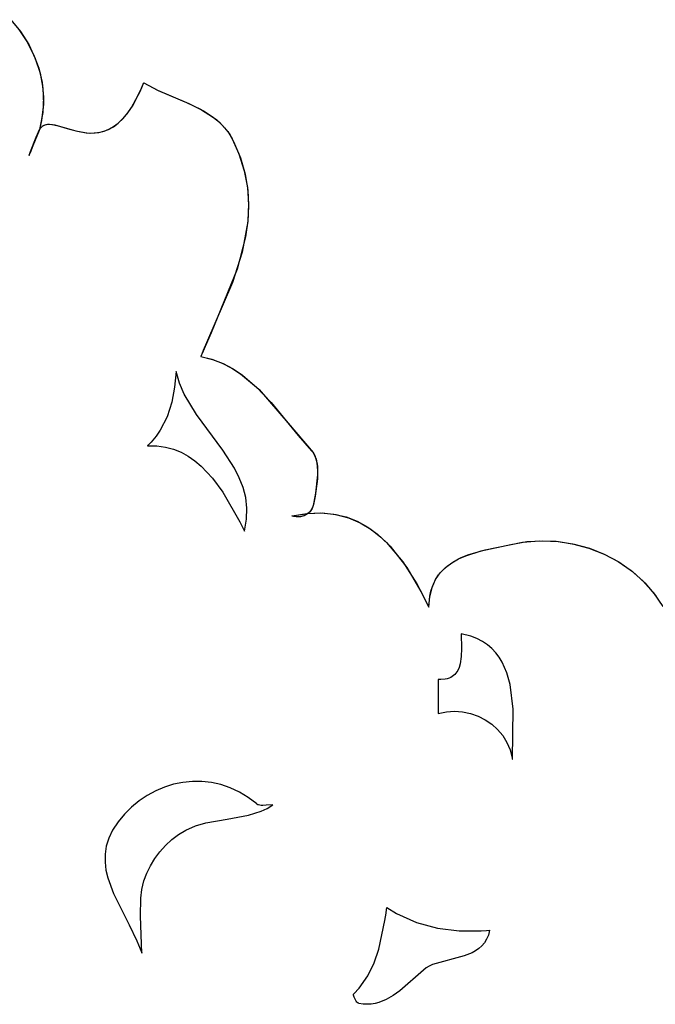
# Model space of a CAD drawing. Extents: x -3.81 to 3.8, y -2.54 to 5.19.
# Tile 52 of 93: x -2.13 to -1.8, y 1.98 to 2.49. Entities that reach past the tile are written whole.
import ezdxf

# ---------------------------------------------------------------- set-up
doc = ezdxf.new("R2010")
doc.units = 0

msp = doc.modelspace()

# ---------------------------------------------------------------- linework, layer by layer
at = {"layer": 'Layer 1', "color": 7, "linetype": 'CONTINUOUS'}
for p, q in [((-2.131295, 2.489834), (-2.126295, 2.483618)), ((-2.127146, 2.484781), (-2.122949, 2.478489)), ((-2.126295, 2.483618), (-2.122034, 2.476888)), ((-2.122949, 2.478489), (-2.119488, 2.471772)), ((-2.122034, 2.476888), (-2.118613, 2.469699)), ((-2.119488, 2.471772), (-2.116847, 2.464678)), ((-2.118613, 2.469699), (-2.11613, 2.462107)), ((-2.116847, 2.464678), (-2.115111, 2.457255)), ((-2.11613, 2.462107), (-2.114685, 2.454168)), ((-2.115111, 2.457255), (-2.114366, 2.449549)), ((-2.063435, 2.454088), (-2.062304, 2.456822)), ((-2.063008, 2.455092), (-2.062473, 2.456399)), ((-2.062473, 2.456399), (-2.062207, 2.457069)), ((-2.062304, 2.456822), (-2.062234, 2.456999)), ((-2.062234, 2.456999), (-2.062199, 2.457088)), ((-2.062207, 2.457069), (-2.062152, 2.457066)), ((-2.062199, 2.457088), (-2.062171, 2.457078)), ((-2.062171, 2.457078), (-2.054671, 2.45305)), ((-2.062152, 2.457066), (-2.055045, 2.453227)), ((-2.114685, 2.454168), (-2.114378, 2.445937)), ((-2.068563, 2.444268), (-2.064091, 2.452605)), ((-2.068118, 2.444974), (-2.063435, 2.454088)), ((-2.064091, 2.452605), (-2.063008, 2.455092)), ((-2.055045, 2.453227), (-2.039971, 2.446742)), ((-2.054671, 2.45305), (-2.038792, 2.446222)), ((-2.114378, 2.445937), (-2.115309, 2.437471)), ((-2.114366, 2.449549), (-2.114696, 2.441609)), ((-2.039971, 2.446742), (-2.032665, 2.443253)), ((-2.038792, 2.446222), (-2.031185, 2.442437)), ((-2.114696, 2.441609), (-2.11617, 2.433554)), ((-2.073209, 2.438265), (-2.070869, 2.440995)), ((-2.073002, 2.438484), (-2.07054, 2.441425)), ((-2.070869, 2.440995), (-2.068563, 2.444268)), ((-2.07054, 2.441425), (-2.068118, 2.444974)), ((-2.032665, 2.443253), (-2.025954, 2.439039)), ((-2.031185, 2.442437), (-2.027635, 2.440236)), ((-2.115309, 2.437471), (-2.116171, 2.433549)), ((-2.112225, 2.435458), (-2.111521, 2.435504)), ((-2.112017, 2.435478), (-2.111264, 2.435506)), ((-2.111521, 2.435504), (-2.11002, 2.435427)), ((-2.111264, 2.435506), (-2.109656, 2.435381)), ((-2.078006, 2.434239), (-2.075494, 2.436105)), ((-2.07796, 2.434269), (-2.075576, 2.436036)), ((-2.075576, 2.436036), (-2.073209, 2.438265)), ((-2.075494, 2.436105), (-2.073002, 2.438484)), ((-2.027635, 2.440236), (-2.024317, 2.437747)), ((-2.025954, 2.439039), (-2.022924, 2.436528)), ((-2.024317, 2.437747), (-2.02128, 2.434909)), ((-2.022924, 2.436528), (-2.020167, 2.433678)), ((-2.116652, 2.432309), (-2.11986, 2.424315)), ((-2.118077, 2.428787), (-2.116938, 2.431612)), ((-2.117657, 2.429828), (-2.11662, 2.432311)), ((-2.116314, 2.433166), (-2.117522, 2.430126)), ((-2.116938, 2.431612), (-2.116571, 2.432406)), ((-2.116258, 2.433313), (-2.116652, 2.432309)), ((-2.11662, 2.432311), (-2.116193, 2.433049)), ((-2.116571, 2.432406), (-2.116162, 2.433096)), ((-2.116195, 2.433479), (-2.116314, 2.433166)), ((-2.116176, 2.433533), (-2.116258, 2.433313)), ((-2.116171, 2.433549), (-2.116195, 2.433479)), ((-2.116193, 2.433049), (-2.115722, 2.433677)), ((-2.11617, 2.433554), (-2.116176, 2.433533)), ((-2.116162, 2.433096), (-2.115713, 2.433688)), ((-2.115722, 2.433677), (-2.115207, 2.434202)), ((-2.115713, 2.433688), (-2.115224, 2.434187)), ((-2.115224, 2.434187), (-2.114697, 2.434597)), ((-2.115207, 2.434202), (-2.114649, 2.434629)), ((-2.114697, 2.434597), (-2.114132, 2.434924)), ((-2.114649, 2.434629), (-2.11405, 2.434964)), ((-2.114132, 2.434924), (-2.113531, 2.435173)), ((-2.11405, 2.434964), (-2.113411, 2.435213)), ((-2.113531, 2.435173), (-2.112895, 2.43535)), ((-2.113411, 2.435213), (-2.112732, 2.435383)), ((-2.112895, 2.43535), (-2.112225, 2.435458)), ((-2.112732, 2.435383), (-2.112017, 2.435478)), ((-2.11002, 2.435427), (-2.108399, 2.43516)), ((-2.109656, 2.435381), (-2.106058, 2.434577)), ((-2.108399, 2.43516), (-2.100891, 2.433008)), ((-2.106058, 2.434577), (-2.097617, 2.432087)), ((-2.100891, 2.433008), (-2.096643, 2.431849)), ((-2.097617, 2.432087), (-2.092935, 2.431162)), ((-2.096643, 2.431849), (-2.092158, 2.431071)), ((-2.092935, 2.431162), (-2.090514, 2.430947)), ((-2.092158, 2.431071), (-2.089847, 2.430926)), ((-2.090514, 2.430947), (-2.088053, 2.430959)), ((-2.089847, 2.430926), (-2.087503, 2.430997)), ((-2.088053, 2.430959), (-2.085561, 2.431247)), ((-2.087503, 2.430997), (-2.085134, 2.431327)), ((-2.085561, 2.431247), (-2.083049, 2.431858)), ((-2.085134, 2.431327), (-2.082748, 2.431955)), ((-2.083049, 2.431858), (-2.080528, 2.432839)), ((-2.082748, 2.431955), (-2.080354, 2.432922)), ((-2.080528, 2.432839), (-2.078006, 2.434239)), ((-2.080354, 2.432922), (-2.07796, 2.434269)), ((-2.02128, 2.434909), (-2.018572, 2.43166)), ((-2.020167, 2.433678), (-2.017725, 2.430435)), ((-2.018572, 2.43166), (-2.016242, 2.427939)), ((-2.017725, 2.430435), (-2.015495, 2.426459)), ((-2.121054, 2.421396), (-2.118077, 2.428787)), ((-2.117522, 2.430126), (-2.121048, 2.421375)), ((-2.120976, 2.42159), (-2.117657, 2.429828)), ((-2.016242, 2.427939), (-2.01275, 2.420131)), ((-2.015495, 2.426459), (-2.011958, 2.417973)), ((-2.121048, 2.421375), (-2.12189, 2.419306)), ((-2.121339, 2.420656), (-2.121772, 2.419593)), ((-2.121703, 2.419779), (-2.121054, 2.421396)), ((-2.121691, 2.419811), (-2.120976, 2.42159)), ((-2.11986, 2.424315), (-2.121339, 2.420656)), ((-2.121898, 2.419288), (-2.121896, 2.419293)), ((-2.121898, 2.419288), (-2.121897, 2.419292)), ((-2.121896, 2.41929), (-2.121898, 2.419287)), ((-2.121897, 2.419289), (-2.121898, 2.419288)), ((-2.121898, 2.419287), (-2.121898, 2.419288)), ((-2.121898, 2.419288), (-2.121898, 2.419287)), ((-2.121898, 2.419287), (-2.121898, 2.419288)), ((-2.121898, 2.419287), (-2.121898, 2.419287)), ((-2.121898, 2.419287), (-2.121898, 2.419287)), ((-2.121898, 2.419287), (-2.121898, 2.419287)), ((-2.121898, 2.419287), (-2.121898, 2.419287)), ((-2.121898, 2.419287), (-2.121898, 2.419287)), ((-2.121898, 2.419287), (-2.121898, 2.419287)), ((-2.121898, 2.419287), (-2.121898, 2.419287)), ((-2.121898, 2.419287), (-2.121898, 2.419287)), ((-2.121897, 2.419292), (-2.121889, 2.419313)), ((-2.12189, 2.419306), (-2.121897, 2.419289)), ((-2.121876, 2.419338), (-2.121896, 2.41929)), ((-2.121896, 2.419293), (-2.121888, 2.419315)), ((-2.121889, 2.419313), (-2.121852, 2.419406)), ((-2.121888, 2.419315), (-2.121853, 2.419404)), ((-2.121772, 2.419593), (-2.121876, 2.419338)), ((-2.121853, 2.419404), (-2.121703, 2.419779)), ((-2.121852, 2.419406), (-2.121691, 2.419811)), ((-2.01275, 2.420131), (-2.009956, 2.411282)), ((-2.011958, 2.417973), (-2.009558, 2.409598)), ((-2.009956, 2.411282), (-2.008336, 2.402548)), ((-2.009558, 2.409598), (-2.008195, 2.401325)), ((-2.008336, 2.402548), (-2.007771, 2.393916)), ((-2.008195, 2.401325), (-2.007768, 2.393143)), ((-2.007768, 2.393143), (-2.008177, 2.385041)), ((-2.007771, 2.393916), (-2.008144, 2.385375)), ((-2.008177, 2.385041), (-2.011102, 2.369036)), ((-2.008144, 2.385375), (-2.00934, 2.376911)), ((-2.00934, 2.376911), (-2.013726, 2.360169)), ((-2.011102, 2.369036), (-2.01617, 2.353226)), ((-2.013726, 2.360169), (-2.027198, 2.327078)), ((-2.01617, 2.353226), (-2.029522, 2.321854)), ((-2.027198, 2.327078), (-2.030861, 2.318816)), ((-2.031249, 2.31793), (-2.032102, 2.315967)), ((-2.030861, 2.318816), (-2.031764, 2.316747)), ((-2.029522, 2.321854), (-2.031249, 2.31793)), ((-2.032546, 2.314936), (-2.032566, 2.314877)), ((-2.032566, 2.314877), (-2.026488, 2.313295)), ((-2.032525, 2.314984), (-2.032558, 2.314875)), ((-2.032558, 2.314875), (-2.026778, 2.313388)), ((-2.032434, 2.315195), (-2.032546, 2.314936)), ((-2.032102, 2.315967), (-2.032525, 2.314984)), ((-2.032211, 2.315713), (-2.032434, 2.315195)), ((-2.031764, 2.316747), (-2.032211, 2.315713)), ((-2.026778, 2.313388), (-2.021435, 2.311352)), ((-2.026488, 2.313295), (-2.020894, 2.311107)), ((-2.021435, 2.311352), (-2.016486, 2.308826)), ((-2.020894, 2.311107), (-2.01573, 2.308382)), ((-2.016486, 2.308826), (-2.011882, 2.30587)), ((-2.01573, 2.308382), (-2.010943, 2.305191)), ((-2.045417, 2.306988), (-2.04616, 2.29894)), ((-2.043609, 2.300986), (-2.045417, 2.306988)), ((-2.011882, 2.30587), (-2.003532, 2.298904)), ((-2.010943, 2.305191), (-2.002282, 2.297683)), ((-2.04616, 2.29894), (-2.047672, 2.291062)), ((-2.041163, 2.295301), (-2.043609, 2.300986)), ((-2.003532, 2.298904), (-1.996016, 2.290928)), ((-2.002282, 2.297683), (-1.987115, 2.28011)), ((-2.034869, 2.284662), (-2.041163, 2.295301)), ((-2.047672, 2.291062), (-2.050106, 2.283544)), ((-1.996016, 2.290928), (-1.982018, 2.273839)), ((-2.050106, 2.283544), (-2.053615, 2.276576)), ((-2.02116, 2.266074), (-2.034869, 2.284662)), ((-1.987115, 2.28011), (-1.974194, 2.264894)), ((-2.055821, 2.273357), (-2.058353, 2.270347)), ((-2.053615, 2.276576), (-2.055821, 2.273357)), ((-1.982018, 2.273839), (-1.974937, 2.265816)), ((-2.06023, 2.26847), (-2.060232, 2.268469)), ((-2.060232, 2.268469), (-2.060231, 2.268469)), ((-2.060231, 2.268469), (-2.055459, 2.268398)), ((-2.060225, 2.268476), (-2.06023, 2.26847)), ((-2.060202, 2.268497), (-2.060225, 2.268476)), ((-2.06011, 2.268583), (-2.060202, 2.268497)), ((-2.059748, 2.268928), (-2.06011, 2.268583)), ((-2.058353, 2.270347), (-2.059748, 2.268928)), ((-2.055459, 2.268398), (-2.050975, 2.267773)), ((-2.050975, 2.267773), (-2.046763, 2.266636)), ((-2.046763, 2.266636), (-2.04281, 2.265032)), ((-2.04281, 2.265032), (-2.039102, 2.263003)), ((-2.039102, 2.263003), (-2.035624, 2.260592)), ((-2.015065, 2.256702), (-2.02116, 2.266074)), ((-1.974937, 2.265816), (-1.974428, 2.265214)), ((-1.974428, 2.265214), (-1.973971, 2.264557)), ((-1.974194, 2.264894), (-1.973342, 2.263398)), ((-1.973971, 2.264557), (-1.973205, 2.263093)), ((-1.973342, 2.263398), (-1.972698, 2.261695)), ((-1.973205, 2.263093), (-1.972625, 2.261447)), ((-1.972698, 2.261695), (-1.972246, 2.25981)), ((-2.035624, 2.260592), (-2.032362, 2.257844)), ((-2.032362, 2.257844), (-2.026429, 2.251509)), ((-2.012573, 2.251842), (-2.015065, 2.256702)), ((-1.972625, 2.261447), (-1.972215, 2.25964)), ((-1.972246, 2.25981), (-1.971966, 2.25777)), ((-1.972215, 2.25964), (-1.971842, 2.255637)), ((-1.971966, 2.25777), (-1.971852, 2.253333)), ((-2.026429, 2.251509), (-2.021191, 2.244342)), ((-2.010591, 2.246807), (-2.012573, 2.251842)), ((-1.971852, 2.253333), (-1.972898, 2.243772)), ((-1.971842, 2.255637), (-1.971961, 2.251267)), ((-2.009225, 2.241552), (-2.010591, 2.246807)), ((-1.971961, 2.251267), (-1.97318, 2.242152)), ((-2.021191, 2.244342), (-2.012343, 2.228906)), ((-2.008578, 2.236034), (-2.009225, 2.241552)), ((-1.97318, 2.242152), (-1.97401, 2.237882)), ((-1.972898, 2.243772), (-1.973767, 2.239074)), ((-2.008756, 2.230207), (-2.008578, 2.236034)), ((-1.974656, 2.235975), (-1.975128, 2.235121)), ((-1.974456, 2.236429), (-1.974905, 2.235495)), ((-1.974282, 2.236898), (-1.974656, 2.235975)), ((-1.974118, 2.237437), (-1.974456, 2.236429)), ((-1.97401, 2.237882), (-1.974282, 2.236898)), ((-1.973767, 2.239074), (-1.974118, 2.237437)), ((-1.985159, 2.231919), (-1.985142, 2.231927)), ((-1.985118, 2.231908), (-1.985159, 2.231919)), ((-1.985157, 2.231919), (-1.985095, 2.231938)), ((-1.985118, 2.231908), (-1.985157, 2.231919)), ((-1.985142, 2.231927), (-1.977006, 2.233302)), ((-1.985041, 2.231887), (-1.985118, 2.231908)), ((-1.985037, 2.231886), (-1.985118, 2.231908)), ((-1.985095, 2.231938), (-1.977362, 2.233265)), ((-1.984734, 2.231808), (-1.985041, 2.231887)), ((-1.984875, 2.231843), (-1.985037, 2.231886)), ((-1.984234, 2.231696), (-1.984875, 2.231843)), ((-1.984128, 2.231676), (-1.984734, 2.231808)), ((-1.982989, 2.231515), (-1.984234, 2.231696)), ((-1.982949, 2.231512), (-1.984128, 2.231676)), ((-1.981798, 2.231477), (-1.982989, 2.231515)), ((-1.981819, 2.231477), (-1.982949, 2.231512)), ((-1.980744, 2.231565), (-1.981819, 2.231477)), ((-1.980668, 2.231576), (-1.981798, 2.231477)), ((-1.979727, 2.231771), (-1.980744, 2.231565)), ((-1.979603, 2.231805), (-1.980668, 2.231576)), ((-1.978773, 2.232087), (-1.979727, 2.231771)), ((-1.978609, 2.232156), (-1.979603, 2.231805)), ((-1.977888, 2.232509), (-1.978773, 2.232087)), ((-1.977692, 2.232622), (-1.978609, 2.232156)), ((-1.977077, 2.233029), (-1.977888, 2.232509)), ((-1.976858, 2.233196), (-1.977692, 2.232622)), ((-1.977362, 2.233265), (-1.97013, 2.23358)), ((-1.976343, 2.233642), (-1.977077, 2.233029)), ((-1.977006, 2.233302), (-1.969425, 2.233558)), ((-1.976111, 2.23387), (-1.976858, 2.233196)), ((-1.975691, 2.234341), (-1.976343, 2.233642)), ((-1.975459, 2.234639), (-1.976111, 2.23387)), ((-1.975128, 2.235121), (-1.975691, 2.234341)), ((-1.974905, 2.235495), (-1.975459, 2.234639)), ((-1.97013, 2.23358), (-1.963377, 2.232954)), ((-1.969425, 2.233558), (-1.962373, 2.232777)), ((-1.963377, 2.232954), (-1.957078, 2.231457)), ((-1.962373, 2.232777), (-1.95582, 2.231043)), ((-1.957078, 2.231457), (-1.951209, 2.229161)), ((-1.95582, 2.231043), (-1.94974, 2.228436)), ((-2.012343, 2.228906), (-2.010388, 2.22507)), ((-2.009862, 2.224028), (-2.008756, 2.230207)), ((-1.951209, 2.229161), (-1.945748, 2.226135)), ((-1.94974, 2.228436), (-1.944106, 2.225041)), ((-1.945748, 2.226135), (-1.94067, 2.222451)), ((-2.010388, 2.22507), (-2.009911, 2.224125)), ((-2.009911, 2.224125), (-2.009882, 2.224066)), ((-2.009882, 2.224066), (-2.009867, 2.224036)), ((-2.009867, 2.224036), (-2.009863, 2.224029)), ((-2.009863, 2.224029), (-2.009862, 2.224028)), ((-1.944106, 2.225041), (-1.938888, 2.220939)), ((-1.94067, 2.222451), (-1.935953, 2.218178)), ((-1.938888, 2.220939), (-1.934061, 2.216213)), ((-1.935953, 2.218178), (-1.927503, 2.208151)), ((-1.934061, 2.216213), (-1.925467, 2.20522)), ((-1.886886, 2.213769), (-1.871369, 2.217183)), ((-1.884768, 2.214283), (-1.865281, 2.218328)), ((-1.871369, 2.217183), (-1.863157, 2.218604)), ((-1.865281, 2.218328), (-1.856566, 2.219069)), ((-1.863157, 2.218604), (-1.854876, 2.219094)), ((-1.856566, 2.219069), (-1.847855, 2.218794)), ((-1.854876, 2.219094), (-1.846619, 2.218674)), ((-1.847855, 2.218794), (-1.839256, 2.217529)), ((-1.846619, 2.218674), (-1.838476, 2.217364)), ((-1.839256, 2.217529), (-1.830876, 2.215296)), ((-1.838476, 2.217364), (-1.830539, 2.215184)), ((-1.898564, 2.209663), (-1.894801, 2.211308)), ((-1.897204, 2.210306), (-1.893166, 2.211908)), ((-1.894801, 2.211308), (-1.886886, 2.213769)), ((-1.893166, 2.211908), (-1.884768, 2.214283)), ((-1.830876, 2.215296), (-1.822823, 2.212119)), ((-1.830539, 2.215184), (-1.8229, 2.212155)), ((-1.8229, 2.212155), (-1.815652, 2.208297)), ((-1.822823, 2.212119), (-1.815204, 2.208022)), ((-1.927503, 2.208151), (-1.920211, 2.196619)), ((-1.907596, 2.202964), (-1.904509, 2.205907)), ((-1.905314, 2.205231), (-1.902094, 2.207658)), ((-1.904509, 2.205907), (-1.901016, 2.20833)), ((-1.902094, 2.207658), (-1.898564, 2.209663)), ((-1.901016, 2.20833), (-1.897204, 2.210306)), ((-1.815652, 2.208297), (-1.808885, 2.20363)), ((-1.815204, 2.208022), (-1.808126, 2.203029)), ((-1.925467, 2.20522), (-1.918101, 2.192722)), ((-1.910514, 2.19886), (-1.909393, 2.200662)), ((-1.910184, 2.199428), (-1.908958, 2.201275)), ((-1.909393, 2.200662), (-1.908146, 2.202319)), ((-1.908958, 2.201275), (-1.907596, 2.202964)), ((-1.908146, 2.202319), (-1.905314, 2.205231)), ((-1.808885, 2.20363), (-1.802691, 2.198175)), ((-1.808126, 2.203029), (-1.801696, 2.197164)), ((-1.920211, 2.196619), (-1.91694, 2.190465)), ((-1.912935, 2.192854), (-1.912184, 2.195227)), ((-1.91234, 2.194793), (-1.911499, 2.196907)), ((-1.912184, 2.195227), (-1.911263, 2.197416)), ((-1.911499, 2.196907), (-1.910514, 2.19886)), ((-1.911263, 2.197416), (-1.910184, 2.199428)), ((-1.802691, 2.198175), (-1.797163, 2.191952)), ((-1.801696, 2.197164), (-1.796022, 2.19045)), ((-1.918101, 2.192722), (-1.914811, 2.186115)), ((-1.91694, 2.190465), (-1.915388, 2.187322)), ((-1.914059, 2.184537), (-1.913506, 2.190288)), ((-1.914058, 2.184581), (-1.913547, 2.190054)), ((-1.913547, 2.190054), (-1.91234, 2.194793)), ((-1.913506, 2.190288), (-1.912935, 2.192854)), ((-1.797163, 2.191952), (-1.792392, 2.184982)), ((-1.915388, 2.187322), (-1.914632, 2.185738)), ((-1.914811, 2.186115), (-1.914416, 2.185279)), ((-1.914632, 2.185738), (-1.914258, 2.184943)), ((-1.914416, 2.185279), (-1.914219, 2.18486)), ((-1.914258, 2.184943), (-1.914073, 2.184545)), ((-1.914219, 2.18486), (-1.914122, 2.18465)), ((-1.914122, 2.18465), (-1.914073, 2.184545)), ((-1.914073, 2.184545), (-1.914058, 2.184581)), ((-1.914073, 2.184545), (-1.914059, 2.184537)), ((-1.897276, 2.170697), (-1.897024, 2.163039)), ((-1.892185, 2.169436), (-1.897276, 2.170697)), ((-1.888986, 2.168208), (-1.892185, 2.169436)), ((-1.886101, 2.16672), (-1.888986, 2.168208)), ((-1.883516, 2.16499), (-1.886101, 2.16672)), ((-1.881214, 2.163034), (-1.883516, 2.16499)), ((-1.897024, 2.163039), (-1.897141, 2.158951)), ((-1.879181, 2.160869), (-1.881214, 2.163034)), ((-1.8774, 2.158513), (-1.879181, 2.160869)), ((-1.897719, 2.15506), (-1.898252, 2.153274)), ((-1.897141, 2.158951), (-1.897719, 2.15506)), ((-1.875855, 2.155982), (-1.8774, 2.158513)), ((-1.873415, 2.150462), (-1.875855, 2.155982)), ((-1.901157, 2.148974), (-1.901868, 2.148456)), ((-1.900516, 2.149555), (-1.901157, 2.148974)), ((-1.899942, 2.150196), (-1.900516, 2.149555)), ((-1.899432, 2.150893), (-1.899942, 2.150196)), ((-1.898983, 2.151641), (-1.899432, 2.150893)), ((-1.898252, 2.153274), (-1.898983, 2.151641)), ((-1.871734, 2.144446), (-1.873415, 2.150462)), ((-1.909129, 2.146996), (-1.90913, 2.146996)), ((-1.90913, 2.146996), (-1.90913, 2.135345)), ((-1.909127, 2.146996), (-1.909129, 2.146996)), ((-1.909125, 2.146996), (-1.909127, 2.146996)), ((-1.909119, 2.146995), (-1.909125, 2.146996)), ((-1.909109, 2.146994), (-1.909119, 2.146995)), ((-1.909088, 2.146993), (-1.909109, 2.146994)), ((-1.909045, 2.14699), (-1.909088, 2.146993)), ((-1.908961, 2.146984), (-1.909045, 2.14699)), ((-1.908794, 2.146974), (-1.908961, 2.146984)), ((-1.908465, 2.146957), (-1.908794, 2.146974)), ((-1.907824, 2.146943), (-1.908465, 2.146957)), ((-1.905494, 2.147116), (-1.907824, 2.146943)), ((-1.904464, 2.147333), (-1.905494, 2.147116)), ((-1.903519, 2.147632), (-1.904464, 2.147333)), ((-1.902655, 2.148008), (-1.903519, 2.147632)), ((-1.901868, 2.148456), (-1.902655, 2.148008)), ((-1.870153, 2.131468), (-1.871734, 2.144446)), ((-1.90913, 2.135345), (-1.90913, 2.129522)), ((-1.90913, 2.129522), (-1.90913, 2.12934)), ((-1.90913, 2.12934), (-1.90913, 2.129249)), ((-1.90913, 2.129249), (-1.90913, 2.129226)), ((-1.90913, 2.129226), (-1.90913, 2.129223)), ((-1.90913, 2.129223), (-1.90913, 2.129222)), ((-1.90913, 2.129222), (-1.90913, 2.129221)), ((-1.90913, 2.129221), (-1.909129, 2.129221)), ((-1.909129, 2.129221), (-1.904903, 2.130145)), ((-1.904903, 2.130145), (-1.900658, 2.13044)), ((-1.900658, 2.13044), (-1.896455, 2.130141)), ((-1.896455, 2.130141), (-1.892356, 2.129281)), ((-1.892356, 2.129281), (-1.888423, 2.127897)), ((-1.87061, 2.105517), (-1.870153, 2.131468)), ((-1.888423, 2.127897), (-1.884719, 2.126021)), ((-1.884719, 2.126021), (-1.881304, 2.12369)), ((-1.881304, 2.12369), (-1.878241, 2.120936)), ((-1.878241, 2.120936), (-1.875591, 2.117796)), ((-1.875591, 2.117796), (-1.873418, 2.114302)), ((-1.873418, 2.114302), (-1.871781, 2.11049)), ((-1.871781, 2.11049), (-1.870744, 2.106395)), ((-1.870744, 2.106395), (-1.87066, 2.105865)), ((-1.87066, 2.105865), (-1.870622, 2.105598)), ((-1.870622, 2.105598), (-1.870612, 2.105531)), ((-1.870612, 2.105531), (-1.870611, 2.105523)), ((-1.870611, 2.105523), (-1.870611, 2.105519)), ((-1.870611, 2.105519), (-1.87061, 2.105517)), ((-1.87061, 2.105517), (-1.87061, 2.105517)), ((-2.041834, 2.093483), (-2.046685, 2.092497)), ((-2.036912, 2.093973), (-2.041834, 2.093483)), ((-2.031954, 2.093955), (-2.036912, 2.093973)), ((-2.026998, 2.093412), (-2.031954, 2.093955)), ((-2.02208, 2.09233), (-2.026998, 2.093412)), ((-2.056025, 2.089101), (-2.060441, 2.08672)), ((-2.051427, 2.091032), (-2.056025, 2.089101)), ((-2.046685, 2.092497), (-2.051427, 2.091032)), ((-2.017235, 2.090694), (-2.02208, 2.09233)), ((-2.012502, 2.08849), (-2.017235, 2.090694)), ((-2.007915, 2.085703), (-2.012502, 2.08849)), ((-2.064641, 2.083903), (-2.068586, 2.080665)), ((-2.060441, 2.08672), (-2.064641, 2.083903)), ((-2.003512, 2.082319), (-2.007915, 2.085703)), ((-2.068586, 2.080665), (-2.07224, 2.07702)), ((-2.007745, 2.07641), (-2.001236, 2.078514)), ((-2.003508, 2.082315), (-2.003512, 2.082319)), ((-2.003507, 2.082314), (-2.003508, 2.082315)), ((-2.003508, 2.082315), (-2.003508, 2.082315)), ((-2.003503, 2.082311), (-2.003507, 2.082314)), ((-2.003487, 2.082297), (-2.003503, 2.082311)), ((-2.003424, 2.082246), (-2.003487, 2.082297)), ((-2.003157, 2.082062), (-2.003424, 2.082246)), ((-2.002865, 2.081907), (-2.003157, 2.082062)), ((-2.002551, 2.08178), (-2.002865, 2.081907)), ((-2.001864, 2.081602), (-2.002551, 2.08178)), ((-2.001108, 2.08151), (-2.001864, 2.081602)), ((-2.001236, 2.078514), (-1.998095, 2.079987)), ((-2.000297, 2.081487), (-2.001108, 2.08151)), ((-1.998566, 2.081577), (-2.000297, 2.081487)), ((-1.995051, 2.081815), (-1.998566, 2.081577)), ((-1.998095, 2.079987), (-1.995051, 2.081815)), ((-2.075568, 2.072984), (-2.078389, 2.068713)), ((-2.07224, 2.07702), (-2.075568, 2.072984)), ((-2.035407, 2.070864), (-2.030033, 2.072432)), ((-2.030033, 2.072432), (-2.018904, 2.07438)), ((-2.018904, 2.07438), (-2.007745, 2.07641)), ((-2.078389, 2.068713), (-2.080412, 2.064485)), ((-2.044087, 2.06645), (-2.040262, 2.068732)), ((-2.040262, 2.068732), (-2.035407, 2.070864)), ((-2.080412, 2.064485), (-2.081699, 2.060298)), ((-2.050936, 2.060777), (-2.047654, 2.063783)), ((-2.047654, 2.063783), (-2.044087, 2.06645)), ((-2.081699, 2.060298), (-2.08232, 2.056147)), ((-2.056535, 2.053942), (-2.053906, 2.057481)), ((-2.053906, 2.057481), (-2.050936, 2.060777)), ((-2.08232, 2.056147), (-2.082349, 2.052026)), ((-2.082349, 2.052026), (-2.081856, 2.047929)), ((-2.058796, 2.050207), (-2.056535, 2.053942)), ((-2.081856, 2.047929), (-2.080913, 2.043851)), ((-2.060662, 2.046324), (-2.058796, 2.050207)), ((-2.080913, 2.043851), (-2.077967, 2.03573)), ((-2.063174, 2.037852), (-2.06212, 2.042293)), ((-2.06212, 2.042293), (-2.060662, 2.046324)), ((-2.063769, 2.03329), (-2.063174, 2.037852)), ((-2.077967, 2.03573), (-2.069841, 2.019471)), ((-2.063973, 2.023901), (-2.063769, 2.03329)), ((-1.936253, 2.025473), (-1.935965, 2.027356)), ((-1.935965, 2.027356), (-1.93582, 2.028296)), ((-1.93582, 2.028296), (-1.935802, 2.028414)), ((-1.935802, 2.028414), (-1.935793, 2.028473)), ((-1.935793, 2.028473), (-1.935792, 2.02848)), ((-1.935792, 2.02848), (-1.935791, 2.028484)), ((-1.935791, 2.028484), (-1.93579, 2.028483)), ((-1.93579, 2.028483), (-1.930802, 2.025411)), ((-2.063193, 2.004781), (-2.063973, 2.023901)), ((-1.939956, 2.006862), (-1.936844, 2.021708)), ((-1.936844, 2.021708), (-1.936253, 2.025473)), ((-1.930802, 2.025411), (-1.920396, 2.02072)), ((-2.069841, 2.019471), (-2.065808, 2.011243)), ((-1.920396, 2.02072), (-1.909521, 2.017789)), ((-1.909521, 2.017789), (-1.898303, 2.016403)), ((-1.898303, 2.016403), (-1.88687, 2.016346)), ((-1.88687, 2.016346), (-1.883993, 2.016514)), ((-1.883993, 2.016514), (-1.882553, 2.016623)), ((-1.882465, 2.016628), (-1.883079, 2.014171)), ((-1.882553, 2.016623), (-1.882508, 2.016626)), ((-1.882508, 2.016626), (-1.882485, 2.016628)), ((-1.882485, 2.016628), (-1.882474, 2.016629)), ((-1.882474, 2.016629), (-1.882468, 2.01663)), ((-1.882468, 2.01663), (-1.882465, 2.01663)), ((-1.882465, 2.01663), (-1.882465, 2.016628)), ((-2.065808, 2.011243), (-2.064051, 2.007086)), ((-1.883965, 2.012019), (-1.885097, 2.010147)), ((-1.883079, 2.014171), (-1.883965, 2.012019)), ((-2.064051, 2.007086), (-2.063269, 2.004994)), ((-1.942397, 1.999734), (-1.939956, 2.006862)), ((-1.889711, 2.00595), (-1.891567, 2.004937)), ((-1.887997, 2.007138), (-1.889711, 2.00595)), ((-1.88645, 2.008529), (-1.887997, 2.007138)), ((-1.885097, 2.010147), (-1.88645, 2.008529)), ((-2.063269, 2.004994), (-2.063222, 2.004863)), ((-2.063222, 2.004863), (-2.063199, 2.004797)), ((-2.063199, 2.004797), (-2.063193, 2.004781)), ((-2.063193, 2.004781), (-2.063193, 2.004781)), ((-1.8956, 2.003337), (-1.91217, 1.998797)), ((-1.891567, 2.004937), (-1.8956, 2.003337)), ((-1.945758, 1.992928), (-1.942397, 1.999734)), ((-1.916763, 1.995986), (-1.929089, 1.985172)), ((-1.915376, 1.997091), (-1.916763, 1.995986)), ((-1.913859, 1.998012), (-1.915376, 1.997091)), ((-1.91217, 1.998797), (-1.913859, 1.998012)), ((-1.950287, 1.986539), (-1.945758, 1.992928)), ((-1.953067, 1.983531), (-1.950287, 1.986539)), ((-1.953154, 1.983125), (-1.953152, 1.983301)), ((-1.953132, 1.982914), (-1.953154, 1.983125)), ((-1.953152, 1.983301), (-1.953141, 1.983375)), ((-1.953141, 1.983375), (-1.953124, 1.983438)), ((-1.953018, 1.982409), (-1.953132, 1.982914)), ((-1.953124, 1.983438), (-1.953112, 1.983466)), ((-1.953112, 1.983466), (-1.953099, 1.983491)), ((-1.953099, 1.983491), (-1.953084, 1.983512)), ((-1.953084, 1.983512), (-1.953067, 1.983531)), ((-1.952823, 1.981824), (-1.953018, 1.982409)), ((-1.952194, 1.980476), (-1.952823, 1.981824)), ((-1.9518, 1.979847), (-1.952194, 1.980476)), ((-1.936157, 1.980642), (-1.939959, 1.979117)), ((-1.932538, 1.98271), (-1.936157, 1.980642)), ((-1.929089, 1.985172), (-1.932538, 1.98271)), ((-1.951375, 1.979308), (-1.9518, 1.979847)), ((-1.951155, 1.979088), (-1.951375, 1.979308)), ((-1.950933, 1.978908), (-1.951155, 1.979088)), ((-1.950711, 1.978774), (-1.950933, 1.978908)), ((-1.9506, 1.978726), (-1.950711, 1.978774)), ((-1.95049, 1.978692), (-1.9506, 1.978726)), ((-1.95034, 1.978658), (-1.95049, 1.978692)), ((-1.948158, 1.978292), (-1.95034, 1.978658)), ((-1.94603, 1.978174), (-1.948158, 1.978292)), ((-1.943955, 1.978284), (-1.94603, 1.978174)), ((-1.941932, 1.978605), (-1.943955, 1.978284)), ((-1.939959, 1.979117), (-1.941932, 1.978605))]:
    msp.add_line(p, q, dxfattribs=at)

doc.saveas('drawing.dxf')
